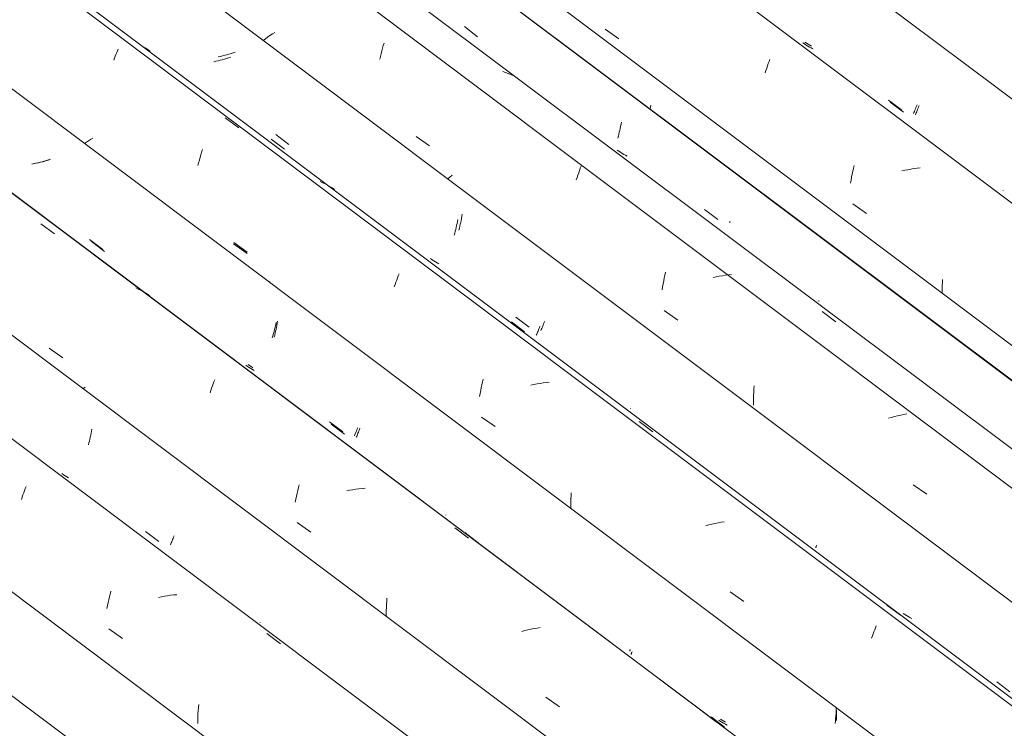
# Model space of a CAD drawing. Header units: metres. Extents: x 6.5 to 21.8, y 0.6 to 11.2.
# Tile 83 of 107: x 16.846 to 17.536, y 5.333 to 5.83. Entities that reach past the tile are written whole.
import ezdxf

# ---------------------------------------------------------------- set-up
doc = ezdxf.new("R2010")
doc.units = ezdxf.units.M
doc.layers.add('A-GLAZ-CWMG', color=7, linetype='Continuous', lineweight=5)

# ---------------------------------------------------------------- blocks, each defined once
blk = doc.blocks.new('FP_66-ISO_02')
at = {"layer": 'A-GLAZ-CWMG'}
blk.add_line((17.18028, 5.10102), (13.73104, 7.68987), dxfattribs=at)
blk = doc.blocks.new('FP_68-ISO_02')
at = {"layer": 'A-GLAZ-CWMG'}
blk.add_line((17.31428, 5.18068), (13.73104, 7.8701), dxfattribs=at)
at = {"layer": 'A-GLAZ-CWMG', "color": 9, "true_color": 0xc0c0c0}
for p, q in [((16.84758, 5.49546), (16.84813, 5.49705)), ((16.84813, 5.49705), (16.84867, 5.49861)), ((16.84867, 5.49861), (16.84922, 5.50012)), ((16.84922, 5.50012), (16.84976, 5.5016)), ((16.84976, 5.5016), (16.8503, 5.50302)), ((16.84703, 5.49382), (16.84758, 5.49546)), ((16.90872, 5.42552), (16.90919, 5.4275)), ((16.90919, 5.4275), (16.90967, 5.42944)), ((16.9074, 5.41944), (16.90782, 5.42149)), ((16.90782, 5.42149), (16.90826, 5.42352)), ((16.90826, 5.42352), (16.90872, 5.42552)), ((16.94526, 5.42562), (16.9431, 5.42519)), ((16.94741, 5.426), (16.94526, 5.42562)), ((16.94957, 5.42634), (16.94741, 5.426)), ((16.95171, 5.42663), (16.94957, 5.42634)), ((16.95386, 5.42687), (16.95171, 5.42663)), ((16.95599, 5.42707), (16.95386, 5.42687)), ((16.90699, 5.41736), (16.9074, 5.41944)), ((16.9084, 5.40301), (16.918, 5.3963)), ((17.01917, 5.39979), (17.02876, 5.39272)), ((16.97088, 5.34347), (16.97101, 5.3457)), ((16.97101, 5.3457), (16.97118, 5.34793)), ((16.97118, 5.34793), (16.97137, 5.35015)), ((16.97067, 5.33674), (16.97071, 5.33898)), ((16.97071, 5.33898), (16.97078, 5.34123)), ((16.97078, 5.34123), (16.97088, 5.34347))]:
    blk.add_line(p, q, dxfattribs=at)
blk = doc.blocks.new('FP_69-ISO_02')
at = {"layer": 'A-GLAZ-CWMG', "color": 9, "true_color": 0xc0c0c0}
for p, q in [((16.89532, 5.53755), (16.89562, 5.53894)), ((16.89562, 5.53894), (16.89591, 5.54035)), ((16.89591, 5.54035), (16.89619, 5.54177)), ((16.89619, 5.54177), (16.89645, 5.54321)), ((16.89401, 5.53219), (16.89435, 5.5335)), ((16.89435, 5.5335), (16.89468, 5.53483)), ((16.89468, 5.53483), (16.895, 5.53618)), ((16.895, 5.53618), (16.89532, 5.53755)), ((16.87653, 5.51121), (16.87539, 5.51199)), ((16.87769, 5.51046), (16.87653, 5.51121)), ((16.87888, 5.50974), (16.87769, 5.51046)), ((16.88008, 5.50906), (16.87888, 5.50974)), ((16.93407, 5.47139), (16.94334, 5.46435)), ((16.95157, 5.46205), (16.95185, 5.4627)), ((16.95185, 5.4627), (16.95214, 5.4634)), ((16.95214, 5.4634), (16.95245, 5.46412)), ((16.95245, 5.46412), (16.95276, 5.46489)), ((16.95276, 5.46489), (16.95309, 5.46569)), ((16.95309, 5.46569), (16.95343, 5.46652)), ((16.95343, 5.46652), (16.95377, 5.46738)), ((16.95377, 5.46738), (16.95412, 5.46828)), ((17.01444, 5.40773), (17.01445, 5.40787)), ((17.01446, 5.40763), (17.01444, 5.40773)), ((17.0145, 5.40756), (17.01446, 5.40763))]:
    blk.add_line(p, q, dxfattribs=at)
blk = doc.blocks.new('FP_70-ISO_02')
at = {"layer": 'A-GLAZ-CWMG'}
blk.add_line((17.44484, 5.25508), (13.74519, 8.03187), dxfattribs=at)
at = {"layer": 'A-GLAZ-CWMG', "color": 9, "true_color": 0xc0c0c0}
for p, q in [((16.86059, 5.6871), (16.87018, 5.68009)), ((16.92896, 5.64145), (16.92721, 5.64224)), ((16.93067, 5.64061), (16.92896, 5.64145)), ((16.93234, 5.63971), (16.93067, 5.64061)), ((16.93399, 5.63875), (16.93234, 5.63971)), ((16.93559, 5.63774), (16.93399, 5.63875)), ((16.93716, 5.63667), (16.93559, 5.63774)), ((16.86649, 5.60001), (16.87606, 5.59328)), ((16.89176, 5.57271), (16.89003, 5.5715)), ((16.98043, 5.57191), (16.98098, 5.57345)), ((16.98098, 5.57345), (16.98153, 5.57495)), ((16.98153, 5.57495), (16.98208, 5.57641)), ((16.98208, 5.57641), (16.98262, 5.57781)), ((16.97932, 5.5687), (16.97987, 5.57033)), ((16.97987, 5.57033), (16.98043, 5.57191)), ((17.04127, 5.50224), (17.04176, 5.50419)), ((17.0399, 5.49621), (17.04034, 5.49825)), ((17.04034, 5.49825), (17.0408, 5.50026)), ((17.0408, 5.50026), (17.04127, 5.50224)), ((17.07732, 5.5003), (17.07516, 5.49988)), ((17.07948, 5.50067), (17.07732, 5.5003)), ((17.08163, 5.501), (17.07948, 5.50067)), ((17.08378, 5.50128), (17.08163, 5.501)), ((17.08592, 5.50151), (17.08378, 5.50128)), ((17.08806, 5.50168), (17.08592, 5.50151)), ((17.03907, 5.49206), (17.03947, 5.49415)), ((17.03947, 5.49415), (17.0399, 5.49621)), ((17.04052, 5.47765), (17.0501, 5.47092)), ((17.151, 5.47385), (17.16056, 5.46678)), ((17.1031, 5.42033), (17.10323, 5.42246)), ((17.10323, 5.42246), (17.1034, 5.42458)), ((17.10285, 5.41176), (17.10287, 5.41391)), ((17.10287, 5.41391), (17.10291, 5.41605)), ((17.10291, 5.41605), (17.10299, 5.41819)), ((17.10299, 5.41819), (17.1031, 5.42033)), ((17.20006, 5.40186), (17.1979, 5.40131)), ((17.20222, 5.40237), (17.20006, 5.40186)), ((17.20438, 5.40284), (17.20222, 5.40237)), ((17.20654, 5.40326), (17.20438, 5.40284)), ((17.2087, 5.40363), (17.20654, 5.40326)), ((17.21085, 5.40396), (17.2087, 5.40363)), ((17.21487, 5.35513), (17.22447, 5.34839)), ((17.32477, 5.34505), (17.33432, 5.33795))]:
    blk.add_line(p, q, dxfattribs=at)
blk = doc.blocks.new('FP_71-ISO_02')
at = {"layer": 'A-GLAZ-CWMG', "color": 9, "true_color": 0xc0c0c0}
for p, q in [((16.86311, 5.73122), (16.86162, 5.73079)), ((16.86459, 5.73167), (16.86311, 5.73122)), ((16.86607, 5.73214), (16.86459, 5.73167)), ((16.86753, 5.73263), (16.86607, 5.73214)), ((16.85711, 5.72963), (16.85559, 5.72929)), ((16.85862, 5.73), (16.85711, 5.72963)), ((16.86012, 5.73038), (16.85862, 5.73)), ((16.86162, 5.73079), (16.86012, 5.73038)), ((16.89595, 5.67493), (16.90521, 5.66787)), ((17.02563, 5.61317), (17.02593, 5.61457)), ((17.02593, 5.61457), (17.02621, 5.61598)), ((17.02621, 5.61598), (17.02649, 5.61741)), ((17.02649, 5.61741), (17.02675, 5.61885)), ((17.02432, 5.60779), (17.02466, 5.60911)), ((17.02466, 5.60911), (17.02499, 5.61044)), ((17.02499, 5.61044), (17.02531, 5.6118)), ((17.02531, 5.6118), (17.02563, 5.61317)), ((17.00559, 5.58722), (17.00446, 5.58802)), ((17.00673, 5.58644), (17.00559, 5.58722)), ((17.0079, 5.58571), (17.00673, 5.58644)), ((17.00909, 5.585), (17.0079, 5.58571)), ((17.01031, 5.58433), (17.00909, 5.585)), ((17.06435, 5.54674), (17.07361, 5.5397)), ((17.08187, 5.53746), (17.08216, 5.53813)), ((17.08216, 5.53813), (17.08245, 5.53883)), ((17.08245, 5.53883), (17.08276, 5.53957)), ((17.08276, 5.53957), (17.08308, 5.54035)), ((17.08308, 5.54035), (17.08341, 5.54115)), ((17.08341, 5.54115), (17.08375, 5.542)), ((17.08375, 5.542), (17.0841, 5.54287)), ((17.0841, 5.54287), (17.08445, 5.54378)), ((17.14466, 5.48297), (17.14467, 5.48312)), ((17.14466, 5.48285), (17.14466, 5.48297)), ((17.1447, 5.48277), (17.14466, 5.48285)), ((17.27482, 5.38576), (17.2749, 5.386)), ((17.2749, 5.386), (17.27499, 5.38627)), ((17.27499, 5.38627), (17.27511, 5.38658)), ((17.27511, 5.38658), (17.27524, 5.38692)), ((17.27474, 5.3854), (17.27477, 5.38556)), ((17.27474, 5.38527), (17.27474, 5.3854)), ((17.27476, 5.38517), (17.27474, 5.38527)), ((17.27477, 5.38556), (17.27482, 5.38576)), ((17.41876, 5.34431), (17.41876, 5.34576)), ((17.33716, 5.33837), (17.33603, 5.33916)), ((17.33832, 5.33761), (17.33716, 5.33837)), ((17.33949, 5.33688), (17.33832, 5.33761)), ((17.41853, 5.33854), (17.41862, 5.33998)), ((17.41862, 5.33998), (17.41868, 5.34142)), ((17.41868, 5.34142), (17.41873, 5.34287)), ((17.41873, 5.34287), (17.41876, 5.34431)), ((17.34069, 5.33619), (17.33949, 5.33688)), ((17.34192, 5.33553), (17.34069, 5.33619))]:
    blk.add_line(p, q, dxfattribs=at)
blk = doc.blocks.new('FP_72-ISO_02')
at = {"layer": 'A-GLAZ-CWMG'}
blk.add_line((17.5743, 5.32967), (13.32806, 8.51671), dxfattribs=at)
at = {"layer": 'A-GLAZ-CWMG', "color": 9, "true_color": 0xc0c0c0}
for p, q in [((16.91334, 5.80607), (16.91385, 5.80731)), ((16.91385, 5.80731), (16.91435, 5.8085)), ((16.91435, 5.8085), (16.91484, 5.80964)), ((16.93422, 5.81033), (16.93258, 5.81129)), ((16.93583, 5.80932), (16.93422, 5.81033)), ((16.9374, 5.80826), (16.93583, 5.80932)), ((16.91175, 5.80206), (16.91229, 5.80344)), ((16.91229, 5.80344), (16.91282, 5.80478)), ((16.91282, 5.80478), (16.91334, 5.80607)), ((16.98998, 5.76163), (16.99957, 5.75462)), ((16.8941, 5.74541), (16.89267, 5.74443)), ((16.89556, 5.74639), (16.8941, 5.74541)), ((16.89705, 5.74736), (16.89556, 5.74639)), ((16.89267, 5.74443), (16.89127, 5.74345)), ((16.97343, 5.73748), (16.97398, 5.73925)), ((16.97134, 5.73005), (16.97185, 5.73196)), ((16.97185, 5.73196), (16.97237, 5.73384)), ((16.97237, 5.73384), (16.9729, 5.73568)), ((16.9729, 5.73568), (16.97343, 5.73748)), ((16.97085, 5.72811), (16.97134, 5.73005)), ((17.05836, 5.71604), (17.0566, 5.71682)), ((17.06007, 5.7152), (17.05836, 5.71604)), ((17.06175, 5.7143), (17.06007, 5.7152)), ((17.0634, 5.71336), (17.06175, 5.7143)), ((17.06501, 5.71235), (17.0634, 5.71336)), ((17.06658, 5.71129), (17.06501, 5.71235)), ((16.99592, 5.67415), (17.00547, 5.66742)), ((17.11022, 5.64778), (17.11078, 5.64929)), ((17.11078, 5.64929), (17.11133, 5.65076)), ((17.11133, 5.65076), (17.11187, 5.65218)), ((17.02122, 5.64682), (17.02059, 5.64638)), ((17.10856, 5.64298), (17.10911, 5.64462)), ((17.10911, 5.64462), (17.10967, 5.64622)), ((17.10967, 5.64622), (17.11022, 5.64778)), ((17.16912, 5.5703), (17.16956, 5.57235)), ((17.16956, 5.57235), (17.17001, 5.57437)), ((17.17001, 5.57437), (17.17048, 5.57636)), ((17.17048, 5.57636), (17.17096, 5.57833)), ((17.2065, 5.57457), (17.20433, 5.57414)), ((17.20865, 5.57496), (17.2065, 5.57457)), ((17.21081, 5.5753), (17.20865, 5.57496)), ((17.21296, 5.5756), (17.21081, 5.5753)), ((17.21511, 5.57584), (17.21296, 5.5756)), ((17.21724, 5.57603), (17.21511, 5.57584)), ((17.16831, 5.56613), (17.16871, 5.56822)), ((17.16871, 5.56822), (17.16912, 5.5703)), ((17.16981, 5.55167), (17.17939, 5.54493)), ((17.28027, 5.54844), (17.28983, 5.54138)), ((17.23242, 5.49415), (17.23254, 5.49635)), ((17.23254, 5.49635), (17.23269, 5.49854)), ((17.23224, 5.48753), (17.23227, 5.48974)), ((17.23227, 5.48974), (17.23233, 5.49194)), ((17.23233, 5.49194), (17.23242, 5.49415)), ((17.32914, 5.47602), (17.32699, 5.47545)), ((17.3313, 5.47655), (17.32914, 5.47602)), ((17.33346, 5.47703), (17.3313, 5.47655)), ((17.33562, 5.47747), (17.33346, 5.47703)), ((17.33778, 5.47786), (17.33562, 5.47747)), ((17.33994, 5.47821), (17.33778, 5.47786)), ((17.34403, 5.42904), (17.35362, 5.42229)), ((17.454, 5.41971), (17.46354, 5.41262)), ((17.44383, 5.39819), (17.44438, 5.39969)), ((17.44438, 5.39969), (17.44493, 5.40113)), ((17.44493, 5.40113), (17.44547, 5.40254)), ((17.44547, 5.40254), (17.446, 5.40389)), ((17.446, 5.40389), (17.44653, 5.4052)), ((17.44327, 5.39665), (17.44383, 5.39819))]:
    blk.add_line(p, q, dxfattribs=at)
blk = doc.blocks.new('FP_73-ISO_02')
at = {"layer": 'A-GLAZ-CWMG', "color": 9, "true_color": 0xc0c0c0}
for p, q in [((16.99556, 5.80718), (16.99409, 5.80671)), ((16.99702, 5.80767), (16.99556, 5.80718)), ((16.9866, 5.80466), (16.98509, 5.80432)), ((16.98811, 5.80503), (16.9866, 5.80466)), ((16.98962, 5.80542), (16.98811, 5.80503)), ((16.99112, 5.80583), (16.98962, 5.80542)), ((16.99261, 5.80626), (16.99112, 5.80583)), ((16.99409, 5.80671), (16.99261, 5.80626)), ((17.02542, 5.74986), (17.03468, 5.74281)), ((17.15543, 5.68963), (17.15572, 5.69104)), ((17.15572, 5.69104), (17.15599, 5.69247)), ((17.15599, 5.69247), (17.15625, 5.69392)), ((17.15383, 5.68284), (17.15417, 5.68416)), ((17.15417, 5.68416), (17.1545, 5.6855)), ((17.1545, 5.6855), (17.15482, 5.68686)), ((17.15482, 5.68686), (17.15513, 5.68823)), ((17.15513, 5.68823), (17.15543, 5.68963)), ((17.13501, 5.66205), (17.13388, 5.66285)), ((17.13616, 5.66129), (17.13501, 5.66205)), ((17.13733, 5.66056), (17.13616, 5.66129)), ((17.13853, 5.65986), (17.13733, 5.66056)), ((17.13975, 5.6592), (17.13853, 5.65986)), ((17.19382, 5.62166), (17.20309, 5.61462)), ((17.21165, 5.61309), (17.21195, 5.6138)), ((17.21195, 5.6138), (17.21226, 5.61455)), ((17.21226, 5.61455), (17.21259, 5.61533)), ((17.21259, 5.61533), (17.21292, 5.61614)), ((17.21292, 5.61614), (17.21326, 5.61699)), ((17.21326, 5.61699), (17.2136, 5.61787)), ((17.2136, 5.61787), (17.21396, 5.61878)), ((17.21136, 5.61242), (17.21165, 5.61309)), ((17.27409, 5.55781), (17.27412, 5.55797)), ((17.27409, 5.55769), (17.27409, 5.55781)), ((17.27412, 5.5576), (17.27409, 5.55769)), ((17.40458, 5.46147), (17.40472, 5.46182)), ((17.40418, 5.4601), (17.40419, 5.46024)), ((17.40419, 5.46), (17.40418, 5.4601)), ((17.40419, 5.46024), (17.40422, 5.46042)), ((17.40422, 5.46042), (17.40428, 5.46063)), ((17.40428, 5.46063), (17.40436, 5.46087)), ((17.40436, 5.46087), (17.40446, 5.46115)), ((17.40446, 5.46115), (17.40458, 5.46147)), ((17.4666, 5.4132), (17.46547, 5.41398)), ((17.46776, 5.41245), (17.4666, 5.4132)), ((17.46895, 5.41173), (17.46776, 5.41245)), ((17.47015, 5.41104), (17.46895, 5.41173)), ((17.47138, 5.41039), (17.47015, 5.41104)), ((17.531, 5.366), (17.54028, 5.35899))]:
    blk.add_line(p, q, dxfattribs=at)
blk = doc.blocks.new('FP_74-ISO_02')
at = {"layer": 'A-GLAZ-CWMG'}
blk.add_line((17.68687, 5.3928), (13.32806, 8.66433), dxfattribs=at)
blk = doc.blocks.new('FP_75-ISO_02')
at = {"layer": 'A-GLAZ-CWMG', "color": 9, "true_color": 0xc0c0c0}
for p, q in [((17.26634, 5.7514), (17.26666, 5.75277)), ((17.26666, 5.75277), (17.26696, 5.75417)), ((17.26696, 5.75417), (17.26725, 5.75558)), ((17.26725, 5.75558), (17.26753, 5.75701)), ((17.26753, 5.75701), (17.26779, 5.75845)), ((17.26535, 5.74739), (17.26569, 5.74871)), ((17.26569, 5.74871), (17.26602, 5.75004)), ((17.26602, 5.75004), (17.26634, 5.7514))]:
    blk.add_line(p, q, dxfattribs=at)
blk = doc.blocks.new('Rectangular Mullion - Telha Fibrocimento - Ondulada-1908998-ISO_02')
at = {"layer": 'A-GLAZ-CWMG'}
for p, q in [((17.74922, 5.42166), (13.32806, 8.73999)), ((17.74701, 5.42293), (13.32806, 8.73959)), ((17.50554, 5.2826), (13.32806, 8.41803)), ((17.37549, 5.20734), (13.73104, 7.9427)), ((17.241, 5.12827), (13.73104, 7.76269))]:
    blk.add_line(p, q, dxfattribs=at)
for name in ['FP_72-ISO_02', 'FP_74-ISO_02', 'FP_75-ISO_02', 'FP_70-ISO_02', 'FP_73-ISO_02', 'FP_68-ISO_02', 'FP_71-ISO_02', 'FP_69-ISO_02', 'FP_66-ISO_02']:
    blk.add_blockref(name, (0, 0), dxfattribs=at)
blk = doc.blocks.new('FP_84-ISO_02')
at = {"layer": 'A-GLAZ-CWMG'}
blk.add_line((17.44693, 5.25349), (13.74519, 8.03186), dxfattribs=at)
at = {"layer": 'A-GLAZ-CWMG', "color": 9, "true_color": 0xc0c0c0}
for p, q in [((16.93622, 5.63739), (16.93477, 5.63841)), ((17.15791, 5.47062), (17.16742, 5.46352)), ((17.33064, 5.34135), (17.34013, 5.33423))]:
    blk.add_line(p, q, dxfattribs=at)
blk = doc.blocks.new('FP_85-ISO_02')
at = {"layer": 'A-GLAZ-CWMG', "color": 9, "true_color": 0xc0c0c0}
for p, q in [((16.86351, 5.73115), (16.862, 5.73076)), ((16.86501, 5.73157), (16.86351, 5.73115)), ((16.8665, 5.732), (16.86501, 5.73157)), ((16.85592, 5.72942), (16.85439, 5.72915)), ((16.85744, 5.72972), (16.85592, 5.72942)), ((16.85897, 5.73004), (16.85744, 5.72972)), ((16.86049, 5.73039), (16.85897, 5.73004)), ((16.862, 5.73076), (16.86049, 5.73039)), ((16.89489, 5.67624), (16.90414, 5.6692)), ((17.02461, 5.61317), (17.02499, 5.61471)), ((17.02499, 5.61471), (17.02535, 5.61628)), ((17.02535, 5.61628), (17.02571, 5.61788)), ((17.023, 5.60728), (17.02341, 5.60871)), ((17.02341, 5.60871), (17.02382, 5.61016)), ((17.02382, 5.61016), (17.02422, 5.61165)), ((17.02422, 5.61165), (17.02461, 5.61317)), ((17.00711, 5.58778), (17.00597, 5.58857)), ((17.00826, 5.58702), (17.00711, 5.58778)), ((17.00944, 5.58629), (17.00826, 5.58702)), ((17.06321, 5.54824), (17.07247, 5.54121)), ((17.08057, 5.53856), (17.08086, 5.53924)), ((17.08086, 5.53924), (17.08118, 5.53996)), ((17.08118, 5.53996), (17.08151, 5.54073)), ((17.08151, 5.54073), (17.08186, 5.54154)), ((17.08186, 5.54154), (17.08223, 5.54239)), ((17.08223, 5.54239), (17.0826, 5.54329)), ((17.0826, 5.54329), (17.08299, 5.54424)), ((17.1438, 5.48513), (17.14378, 5.48522)), ((17.27377, 5.38773), (17.2738, 5.3879)), ((17.27378, 5.38761), (17.27377, 5.38773)), ((17.27382, 5.38753), (17.27378, 5.38761)), ((17.2738, 5.3879), (17.27385, 5.38811)), ((17.27385, 5.38811), (17.27393, 5.38836)), ((17.27393, 5.38836), (17.27404, 5.38866)), ((17.4183, 5.3438), (17.4184, 5.34557)), ((17.4184, 5.34557), (17.41846, 5.34735)), ((17.33848, 5.33906), (17.33735, 5.33986)), ((17.33963, 5.33829), (17.33848, 5.33906)), ((17.34081, 5.33756), (17.33963, 5.33829)), ((17.41766, 5.33678), (17.41786, 5.33852)), ((17.41786, 5.33852), (17.41803, 5.34027)), ((17.41803, 5.34027), (17.41818, 5.34203)), ((17.41818, 5.34203), (17.4183, 5.3438))]:
    blk.add_line(p, q, dxfattribs=at)
blk = doc.blocks.new('FP_86-ISO_02')
at = {"layer": 'A-GLAZ-CWMG'}
blk.add_line((17.57131, 5.32678), (13.32806, 8.51158), dxfattribs=at)
at = {"layer": 'A-GLAZ-CWMG', "color": 9, "true_color": 0xc0c0c0}
for p, q in [((16.99579, 5.67305), (17.00533, 5.66629)), ((17.23203, 5.49452), (17.23204, 5.49482))]:
    blk.add_line(p, q, dxfattribs=at)
blk = doc.blocks.new('FP_87-ISO_02')
at = {"layer": 'A-GLAZ-CWMG', "color": 9, "true_color": 0xc0c0c0}
for p, q in [((16.98339, 5.80119), (16.98188, 5.80086)), ((16.98491, 5.80154), (16.98339, 5.80119)), ((16.98642, 5.80192), (16.98491, 5.80154)), ((16.98792, 5.80232), (16.98642, 5.80192)), ((16.98941, 5.80274), (16.98792, 5.80232)), ((16.9909, 5.80318), (16.98941, 5.80274)), ((16.99238, 5.80364), (16.9909, 5.80318)), ((16.99385, 5.80412), (16.99238, 5.80364)), ((17.02223, 5.74666), (17.03149, 5.7396)), ((17.15281, 5.68887), (17.15308, 5.69031)), ((17.15128, 5.68194), (17.15161, 5.68329)), ((17.15161, 5.68329), (17.15192, 5.68466)), ((17.15192, 5.68466), (17.15223, 5.68604)), ((17.15223, 5.68604), (17.15253, 5.68745)), ((17.15253, 5.68745), (17.15281, 5.68887)), ((17.1506, 5.67931), (17.15094, 5.68061)), ((17.15094, 5.68061), (17.15128, 5.68194)), ((17.19062, 5.61849), (17.19988, 5.61145)), ((17.21, 5.61366), (17.21034, 5.61452)), ((17.21034, 5.61452), (17.21069, 5.61542)), ((17.20813, 5.60917), (17.20841, 5.60983)), ((17.20841, 5.60983), (17.20871, 5.61053)), ((17.20871, 5.61053), (17.20902, 5.61126)), ((17.20902, 5.61126), (17.20933, 5.61202)), ((17.20933, 5.61202), (17.20966, 5.61282)), ((17.20966, 5.61282), (17.21, 5.61366))]:
    blk.add_line(p, q, dxfattribs=at)
blk = doc.blocks.new('FP_88-ISO_02')
at = {"layer": 'A-GLAZ-CWMG'}
blk.add_line((17.70532, 5.40644), (13.32806, 8.69181), dxfattribs=at)
at = {"layer": 'A-GLAZ-CWMG', "color": 9, "true_color": 0xc0c0c0}
for p, q in [((17.02477, 5.8215), (17.02306, 5.82035)), ((17.01812, 5.8169), (17.01655, 5.81575)), ((17.01973, 5.81805), (17.01812, 5.8169)), ((17.02137, 5.8192), (17.01973, 5.81805)), ((17.02306, 5.82035), (17.02137, 5.8192)), ((17.10085, 5.81219), (17.10137, 5.81401)), ((17.09931, 5.80654), (17.09981, 5.80846)), ((17.09981, 5.80846), (17.10032, 5.81034)), ((17.10032, 5.81034), (17.10085, 5.81219)), ((17.09835, 5.80263), (17.09882, 5.8046)), ((17.09882, 5.8046), (17.09931, 5.80654)), ((17.18654, 5.79345), (17.18472, 5.79411)), ((17.18833, 5.79275), (17.18654, 5.79345)), ((17.19009, 5.79199), (17.18833, 5.79275)), ((17.19182, 5.79117), (17.19009, 5.79199)), ((17.19352, 5.79031), (17.19182, 5.79117)), ((17.19518, 5.78938), (17.19352, 5.79031)), ((17.12377, 5.74852), (17.13334, 5.74181)), ((17.23784, 5.72302), (17.23839, 5.72459)), ((17.23839, 5.72459), (17.23894, 5.72612)), ((17.23894, 5.72612), (17.23949, 5.72761)), ((17.14743, 5.72002), (17.14574, 5.71878)), ((17.14915, 5.72125), (17.14743, 5.72002)), ((17.23619, 5.71806), (17.23674, 5.71976)), ((17.23674, 5.71976), (17.23729, 5.72141)), ((17.23729, 5.72141), (17.23784, 5.72302)), ((17.29747, 5.6472), (17.29791, 5.64924)), ((17.29791, 5.64924), (17.29836, 5.65125)), ((17.29836, 5.65125), (17.29883, 5.65324)), ((17.3343, 5.64993), (17.33215, 5.64944)), ((17.33646, 5.65037), (17.3343, 5.64993)), ((17.33862, 5.65077), (17.33646, 5.65037)), ((17.34078, 5.65113), (17.33862, 5.65077)), ((17.34293, 5.65144), (17.34078, 5.65113)), ((17.34507, 5.6517), (17.34293, 5.65144)), ((17.29628, 5.64094), (17.29665, 5.64304)), ((17.29665, 5.64304), (17.29705, 5.64513)), ((17.29705, 5.64513), (17.29747, 5.6472)), ((17.29786, 5.62645), (17.30745, 5.61973)), ((17.40867, 5.62561), (17.41826, 5.61856)), ((17.36071, 5.57122), (17.36086, 5.57346)), ((17.36045, 5.5645), (17.36051, 5.56674)), ((17.36051, 5.56674), (17.36059, 5.56899)), ((17.36059, 5.56899), (17.36071, 5.57122)), ((17.36043, 5.56225), (17.36045, 5.5645)), ((17.36044, 5.56), (17.36043, 5.56225)), ((17.45937, 5.55199), (17.45722, 5.55142)), ((17.46153, 5.55252), (17.45937, 5.55199)), ((17.46369, 5.553), (17.46153, 5.55252)), ((17.46585, 5.55344), (17.46369, 5.553)), ((17.468, 5.55384), (17.46585, 5.55344)), ((17.45722, 5.55142), (17.45507, 5.55081)), ((17.47231, 5.50422), (17.48192, 5.49749))]:
    blk.add_line(p, q, dxfattribs=at)
blk = doc.blocks.new('FP_89-ISO_02')
at = {"layer": 'A-GLAZ-CWMG', "color": 9, "true_color": 0xc0c0c0}
for p, q in [((17.15766, 5.82551), (17.16692, 5.81845)), ((17.28803, 5.76781), (17.28822, 5.76886)), ((17.28822, 5.76886), (17.28846, 5.77032)), ((17.26595, 5.73812), (17.26483, 5.73893)), ((17.26709, 5.73735), (17.26595, 5.73812)), ((17.26826, 5.73661), (17.26709, 5.73735)), ((17.26945, 5.73591), (17.26826, 5.73661)), ((17.27067, 5.73524), (17.26945, 5.73591)), ((17.2719, 5.7346), (17.27067, 5.73524)), ((17.32608, 5.69724), (17.33535, 5.69019)), ((17.34368, 5.68815), (17.34398, 5.68885)), ((17.40622, 5.63298), (17.40624, 5.63313)), ((17.40623, 5.63286), (17.40622, 5.63298)), ((17.40626, 5.63278), (17.40623, 5.63286)), ((17.40624, 5.63313), (17.40627, 5.63331))]:
    blk.add_line(p, q, dxfattribs=at)
blk = doc.blocks.new('FP_90-ISO_02')
at = {"layer": 'A-GLAZ-CWMG'}
blk.add_line((17.83587, 5.48084), (13.32806, 8.8642), dxfattribs=at)
at = {"layer": 'A-GLAZ-CWMG', "color": 9, "true_color": 0xc0c0c0}
for p, q in [((17.25636, 5.82379), (17.26591, 5.81705)), ((17.37084, 5.79954), (17.37139, 5.80105)), ((17.37139, 5.80105), (17.37194, 5.80251)), ((17.36861, 5.79307), (17.36917, 5.79475)), ((17.36917, 5.79475), (17.36972, 5.79639)), ((17.36972, 5.79639), (17.37028, 5.79798)), ((17.37028, 5.79798), (17.37084, 5.79954)), ((17.43012, 5.72411), (17.43058, 5.72613)), ((17.43058, 5.72613), (17.43105, 5.72812)), ((17.46651, 5.72473), (17.46435, 5.72425)), ((17.46867, 5.72516), (17.46651, 5.72473)), ((17.47083, 5.72555), (17.46867, 5.72516)), ((17.47299, 5.72589), (17.47083, 5.72555)), ((17.47514, 5.72618), (17.47299, 5.72589)), ((17.47728, 5.72642), (17.47514, 5.72618)), ((17.42849, 5.71578), (17.42887, 5.7179)), ((17.42887, 5.7179), (17.42927, 5.71999)), ((17.42927, 5.71999), (17.42969, 5.72206)), ((17.42969, 5.72206), (17.43012, 5.72411)), ((17.43011, 5.70124), (17.43968, 5.6945)), ((17.49273, 5.64033), (17.49277, 5.64227)), ((17.49277, 5.64227), (17.49284, 5.6442)), ((17.49284, 5.6442), (17.49293, 5.64613)), ((17.49293, 5.64613), (17.49304, 5.64806)), ((17.49272, 5.6384), (17.49273, 5.64033))]:
    blk.add_line(p, q, dxfattribs=at)
blk = doc.blocks.new('FP_91-ISO_02')
at = {"layer": 'A-GLAZ-CWMG', "color": 9, "true_color": 0xc0c0c0}
for p, q in [((17.39612, 5.81336), (17.395, 5.81416)), ((17.39728, 5.8126), (17.39612, 5.81336)), ((17.39845, 5.81187), (17.39728, 5.8126)), ((17.39965, 5.81118), (17.39845, 5.81187)), ((17.40087, 5.81052), (17.39965, 5.81118)), ((17.40211, 5.80989), (17.40087, 5.81052)), ((17.45633, 5.7726), (17.4656, 5.76555)), ((17.47457, 5.76503), (17.47489, 5.76581)), ((17.47489, 5.76581), (17.47522, 5.76663)), ((17.47522, 5.76663), (17.47556, 5.76748)), ((17.47556, 5.76748), (17.4759, 5.76837)), ((17.4759, 5.76837), (17.47626, 5.76928)), ((17.47626, 5.76928), (17.47662, 5.77023)), ((17.47396, 5.76356), (17.47426, 5.76428)), ((17.47426, 5.76428), (17.47457, 5.76503))]:
    blk.add_line(p, q, dxfattribs=at)
blk = doc.blocks.new('Rectangular Mullion - Telha Fibrocimento - Ondulada-V79-ISO_02')
at = {"layer": 'A-GLAZ-CWMG'}
for p, q in [((17.89657, 5.50837), (13.32806, 8.93728)), ((17.76652, 5.4331), (13.32806, 8.76441)), ((17.63203, 5.35404), (13.32806, 8.5844))]:
    blk.add_line(p, q, dxfattribs=at)
for name in ['FP_90-ISO_02', 'FP_88-ISO_02', 'FP_91-ISO_02', 'FP_86-ISO_02', 'FP_89-ISO_02', 'FP_87-ISO_02', 'FP_84-ISO_02', 'FP_85-ISO_02']:
    blk.add_blockref(name, (0, 0), dxfattribs=at)
blk = doc.blocks.new('FP_103-ISO_02')
at = {"layer": 'A-GLAZ-CWMG'}
blk.add_line((17.83796, 5.47925), (13.32806, 8.86418), dxfattribs=at)
blk = doc.blocks.new('FP_104-ISO_02')
at = {"layer": 'A-GLAZ-CWMG', "color": 9, "true_color": 0xc0c0c0}
for p, q in [((17.39767, 5.81392), (17.39653, 5.8147)), ((17.39883, 5.81316), (17.39767, 5.81392)), ((17.40002, 5.81244), (17.39883, 5.81316)), ((17.40123, 5.81176), (17.40002, 5.81244)), ((17.45519, 5.77402), (17.46445, 5.76698)), ((17.47297, 5.76531), (17.47331, 5.76608)), ((17.47331, 5.76608), (17.47366, 5.7669)), ((17.47366, 5.7669), (17.47402, 5.76776)), ((17.47402, 5.76776), (17.4744, 5.76867)), ((17.4744, 5.76867), (17.47479, 5.76962)), ((17.47479, 5.76962), (17.47518, 5.77061)), ((17.47266, 5.76458), (17.47297, 5.76531)), ((17.53556, 5.71044), (17.53556, 5.71059)), ((17.53558, 5.71034), (17.53556, 5.71044))]:
    blk.add_line(p, q, dxfattribs=at)
blk = doc.blocks.new('Rectangular Mullion - Telha Fibrocimento - Ondulada-V99-ISO_02')
at = {"layer": 'A-GLAZ-CWMG'}
for name in ['FP_103-ISO_02', 'FP_104-ISO_02']:
    blk.add_blockref(name, (0, 0), dxfattribs=at)

msp = doc.modelspace()

# ---------------------------------------------------------------- block references
at = {"layer": 'A-GLAZ-CWMG'}
for name in ['Rectangular Mullion - Telha Fibrocimento - Ondulada-V99-ISO_02', 'Rectangular Mullion - Telha Fibrocimento - Ondulada-V79-ISO_02', 'Rectangular Mullion - Telha Fibrocimento - Ondulada-1908998-ISO_02']:
    msp.add_blockref(name, (0, 0), dxfattribs=at)

doc.saveas('drawing.dxf')
